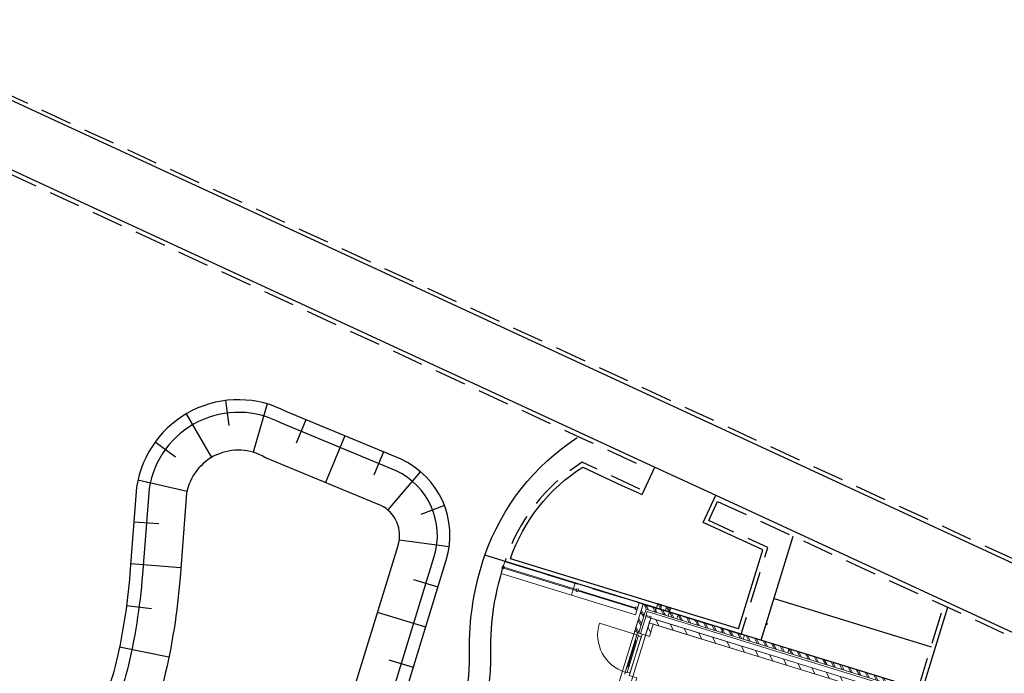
# Model space of a CAD drawing. Header units: metres. Extents: x 136314.7 to 136393.7, y 453293.7 to 453383.2.
# Tile 85 of 95: x 136342.8 to 136366.3, y 453356.3 to 453371.8. Entities that reach past the tile are written whole.
import ezdxf

# ---------------------------------------------------------------- set-up
doc = ezdxf.new("R2010")
doc.units = ezdxf.units.M
doc.set_wipeout_variables(frame=1)
doc.linetypes.add('HIDDEN__G5', pattern=[1.125, 0.75, -0.375])
doc.linetypes.add('Wipeout_Contour', pattern=[1000, 0, -1000])
for name, color, linetype in [('-DR-nw-gw-insteek talud', 3, 'Continuous'), ('-DR-nw-gw-taludlijnen', 1, 'Continuous'), ('-DR-nw-lijn water', 160, 'Continuous'), ('-DR-nw-vh-band 10x20', 2, 'HIDDEN__G5'), ('-DR-nw-vh-kantverharding', 4, 'Continuous'), ('-DR-nw-vh-scheiding verhardingen', 1, 'Continuous'), ('kavelgrens', 211, 'Continuous'), ('SIT_Situatie plgr_3_New_21 Buitenwanden', 7, 'Continuous'), ('SIT_Situatie plgr_3_New_21 Buitenwanden Afdek-arcering', 7, 'Continuous'), ('SIT_Situatie plgr_3_New_21 Buitenwanden Deuren', 7, 'Continuous'), ('SIT_Situatie plgr_3_New_21 Buitenwanden Doorsnede-arcering', 7, 'Continuous'), ('SIT_Situatie plgr_3_New_22 C Binnenwanden', 7, 'Continuous'), ('SIT_Situatie plgr_3_New_22 C Binnenwanden Doorsnede-arcering', 7, 'Continuous'), ('SIT_Situatie plgr_3_New_22 NC Binnenwanden', 7, 'Continuous'), ('SIT_Situatie plgr_3_New_22 NC Binnenwanden Doorsnede-arcering', 7, 'Continuous'), ('SIT_Situatie plgr_3_New_23 Vloeren', 7, 'Continuous'), ('SIT_Situatie plgr_3_New_90 Terrein perceel', 7, 'Continuous'), ('SIT_Situatie plgr_3_New_90 Terrein perceel Afdek-arcering', 7, 'Continuous')]:
    doc.layers.add(name, color=color, linetype=linetype)
pattern_1 = [(117.8902296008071, (5844.947476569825, -12011.19237923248), (132.5768116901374, 70.16686541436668), []), (117.8902296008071, (5818.432114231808, -12025.22575231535), (132.5768116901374, 70.16686541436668), [])]
pattern_2 = [(117.8902296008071, (5844.947476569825, -12011.19237923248), (220.9613528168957, 116.9447756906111), [])]

# ---------------------------------------------------------------- blocks, each defined once
blk = doc.blocks.new('Woonblock 2 Jutfasehof')
at = {"layer": 'kavelgrens', "linetype": 'Continuous', "lineweight": 0, "flags": 128}
blk.add_lwpolyline([(-4890.981654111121, 29473.33708887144, 0.0885700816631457), (-5259.286566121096, 27161.57663606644, -0.1599999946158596), (-6243.21535086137, 23965.20590762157, 0.1599999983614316), (-7465.811398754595, 19993.50534027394, -0.1599999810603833), (-8449.739970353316, 16797.13468156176, 0.1600000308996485), (-9672.336219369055, 12825.43340146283, -0.1599999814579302), (-10656.26500769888, 9629.062865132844, 0.1599372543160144), (-11878.8913103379, 5658.991658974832, -0.08658574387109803), (-12187.82298034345, 3751.73417614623)], format="xyb", dxfattribs=at)
at = {"layer": 'SIT_Situatie plgr_3_New_21 Buitenwanden', "color": 252, "linetype": 'Continuous', "lineweight": 0, "flags": 128}
for points in [[(772.4223427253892, 27729.99277613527), (743.0020118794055, 27634.41849019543)], [(2349.398039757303, 27244.55732352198), (2319.97770892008, 27148.98303757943)]]:
    blk.add_lwpolyline(points, dxfattribs=at)
at = {"layer": 'SIT_Situatie plgr_3_New_21 Buitenwanden Deuren', "color": 252, "linetype": 'Continuous', "lineweight": 0}
for p, q in [((-1275.16976802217, 27434.31507292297), (-1313.399482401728, 27446.08320524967)), ((-1486.693588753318, 26815.14330898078), (-1294.284625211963, 27440.19913908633)), ((-1546.996909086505, 26687.22337481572), (-1505.808445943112, 26821.02737514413)), ((-1467.578731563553, 26809.25924281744), (-1508.767194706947, 26675.45524248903)), ((-1505.808445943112, 26821.02737514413), (-1467.578731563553, 26809.25924281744)), ((-1546.996909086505, 26687.22337481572), (-1561.707074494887, 26639.43623184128)), ((-1508.767194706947, 26675.45524248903), (-1546.996909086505, 26687.22337481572)), ((-1508.767194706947, 26675.45524248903), (-1546.996909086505, 26687.22337481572)), ((-1503.765738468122, 26691.70287110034), (-1508.767194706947, 26675.45524248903)), ((-1433.040766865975, 26669.93182629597), (-1503.765738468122, 26691.70287110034)), ((-1452.752388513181, 26605.89705471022), (-1433.040766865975, 26669.93182629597))]:
    blk.add_line(p, q, dxfattribs=at)
at = {"layer": 'SIT_Situatie plgr_3_New_21 Buitenwanden Deuren', "color": 252, "linetype": 'Continuous', "lineweight": 0, "flags": 128}
for points in [[(-1505.808445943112, 26821.02737514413), (-1313.399482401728, 27446.08320524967), (-1294.284625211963, 27440.19913908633), (-1486.693588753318, 26815.14330898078)], [(-1486.693588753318, 26815.14330898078), (-1294.284625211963, 27440.19913908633), (-1275.16976802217, 27434.31507292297), (-1467.578731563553, 26809.25924281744)]]:
    blk.add_lwpolyline(points, close=True, dxfattribs=at)
at = {"layer": 'SIT_Situatie plgr_3_New_21 Buitenwanden Deuren', "color": 252, "linetype": 'Continuous', "lineweight": 0}
blk.add_arc((-1272.211019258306, 27579.88720557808), 934, 162.8902296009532, 252.8902296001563, dxfattribs=at)
at = {"layer": 'SIT_Situatie plgr_3_New_22 NC Binnenwanden', "color": 252, "linetype": 'Continuous', "lineweight": 0, "flags": 128}
for points in [[(-881.0459870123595, 27830.91492824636), (-976.6202729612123, 27860.33525906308)], [(-970.7779960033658, 27539.41335610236), (-881.0459870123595, 27830.91492824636)]]:
    blk.add_lwpolyline(points, dxfattribs=at)
at = {"layer": 'SIT_Situatie plgr_3_New_23 Vloeren', "color": 252, "linetype": 'Continuous', "lineweight": 0, "flags": 128}
blk.add_lwpolyline([(5867.512938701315, 22018.22208038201), (6953.102825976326, 25544.91036732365), (-941.3156478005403, 27975.02429177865), (-2026.935314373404, 24448.33605212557)], close=True, dxfattribs=at)
at = {"layer": 'SIT_Situatie plgr_3_New_90 Terrein perceel', "color": 252, "linetype": 'Continuous', "lineweight": 0, "flags": 128}
for points in [[(-11378.94836987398, 5666.706100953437, -0.08593896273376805), (-11709.68845091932, 3604.547578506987), (-8983.985978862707, 2765.503190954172), (-1119.931473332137, 28312.51007918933), (-4412.77419455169, 29326.13243534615, 0.08930780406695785), (-4759.373883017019, 27170.92057911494, -0.1599999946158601), (-5835.097767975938, 23676.34601331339, 0.1599999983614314), (-6965.898713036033, 20002.84914344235, -0.159999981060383), (-8041.622367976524, 16508.27481479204, 0.1600000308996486), (-9172.42353423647, 12834.77723598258, -0.1599999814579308), (-10248.14742481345, 9340.202970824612, 0.1599999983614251)], [(1809.469000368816, 27818.81843459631, -0.9999999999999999), (1821.237121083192, 27857.04815255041, -0.9999999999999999)]]:
    blk.add_lwpolyline(points, format="xyb", close=True, dxfattribs=at)
blk.add_lwpolyline([(-1298.597252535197, 28241.951343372), (-1316.249451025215, 28184.60677180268), (-1278.019736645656, 28172.838639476), (-1260.367538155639, 28230.1832110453)], close=True, dxfattribs=at)
blk.add_lwpolyline([(-1303.76677283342, 28055.20748283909), (-1215.505780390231, 28341.9303406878)], dxfattribs=at)
at = {"color": 252, "linetype": 'Wipeout_Contour', "lineweight": 0, "ltscale": 770076.7771692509}
blk.add_wipeout([(-288.45221025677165, 28056.558442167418), (-498.71563936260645, 28121.28316996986), (-528.1359701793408, 28025.708884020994), (-317.8725410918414, 27960.984156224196)], dxfattribs=at).dxf.layer = 'SIT_Situatie plgr_3_New_21 Buitenwanden Afdek-arcering'
at = {"color": 252, "linetype": 'Wipeout_Contour', "lineweight": 0, "ltscale": 757054.693539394}
blk.add_wipeout([(-4506.003471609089, 29040.94191422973), (-2832.955344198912, 28525.93278921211), (-2744.6943517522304, 28812.65564705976), (-4417.742479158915, 29327.664772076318)], dxfattribs=at).dxf.layer = 'SIT_Situatie plgr_3_New_90 Terrein perceel Afdek-arcering'
at = {"layer": 'SIT_Situatie plgr_3_New_21 Buitenwanden Doorsnede-arcering', "linetype": 'Continuous', "lineweight": 0}
h = blk.add_hatch(dxfattribs=at)
h.set_pattern_fill('145_BAKSTEEN_0003', color=252, style=0, pattern_type=2)
h.set_pattern_definition(pattern_1)
h.paths.add_polyline_path([(-466.353299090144, 28226.41489133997), (-561.9275850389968, 28255.8352221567), (-623.7102797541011, 28055.12922166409), (-528.1359938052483, 28025.70889084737)])
h = blk.add_hatch(dxfattribs=at)
h.set_pattern_fill('145_BAKSTEEN_0003', color=252, style=0, pattern_type=2)
h.set_pattern_definition(pattern_1)
h.paths.add_polyline_path([(-288.4522102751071, 28056.55844217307), (-498.7156393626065, 28121.28316996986), (-528.1359701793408, 28025.70888402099), (-317.8725410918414, 27960.98415622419)])
h = blk.add_hatch(dxfattribs=at)
h.set_pattern_fill('145_BAKSTEEN_0003', color=252, style=0, pattern_type=2)
h.set_pattern_definition(pattern_1)
h.paths.add_polyline_path([(772.4223427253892, 27729.99277613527), (-288.4522102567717, 28056.55844216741), (-317.8725410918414, 27960.98415622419), (743.0020118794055, 27634.41849019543)])
at = {"layer": 'SIT_Situatie plgr_3_New_21 Buitenwanden', "color": 252, "linetype": 'Continuous', "lineweight": 0, "flags": 128}
for points in [[(-561.9275850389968, 28255.8352221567), (-594.2899489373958, 28150.70350761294)], [(-466.353299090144, 28226.41489133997), (-561.9275850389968, 28255.8352221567)], [(-466.353299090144, 28226.41489133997), (-528.1359938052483, 28025.70889084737)], [(-623.7102797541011, 28055.12922166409), (-528.1359938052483, 28025.70889084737)], [(-498.7156393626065, 28121.28316996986), (-528.1359701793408, 28025.70888402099)], [(-528.1359701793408, 28025.70888402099), (-317.8725410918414, 27960.98415622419)], [(-528.1359701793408, 28025.70888402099), (-317.8725410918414, 27960.98415622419)], [(-288.4522102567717, 28056.55844216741), (-498.7156393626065, 28121.28316996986)], [(-288.4522102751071, 28056.55844217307), (-498.7156393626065, 28121.28316996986)], [(-288.4522102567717, 28056.55844216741), (-317.8725410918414, 27960.98415622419)], [(-288.4522102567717, 28056.55844216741), (-317.8725410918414, 27960.98415622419)], [(-317.8725410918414, 27960.98415622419), (743.0020118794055, 27634.41849019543)], [(772.4223427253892, 27729.99277613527), (-288.4522102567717, 28056.55844216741)]]:
    blk.add_lwpolyline(points, dxfattribs=at)
at = {"layer": 'SIT_Situatie plgr_3_New_90 Terrein perceel', "color": 252, "linetype": 'Continuous', "lineweight": 0, "flags": 128}
for points in [[(-4417.742479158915, 29327.66477207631), (-4506.003471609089, 29040.94191422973)], [(-2744.69435175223, 28812.65564705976), (-4417.742479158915, 29327.66477207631)], [(-4506.003471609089, 29040.94191422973), (-2832.955344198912, 28525.93278921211)], [(-2832.955344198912, 28525.93278921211), (-2744.69435175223, 28812.65564705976)], [(-2744.694355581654, 28812.65563371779), (-2832.955348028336, 28525.93277587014)], [(-1215.505780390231, 28341.9303406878), (-2744.694355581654, 28812.65563371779)], [(-2832.955348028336, 28525.93277587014), (-1303.76677283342, 28055.20748283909)]]:
    blk.add_lwpolyline(points, dxfattribs=at)
for points in [[(-4471.663636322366, 29218.70630761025), (-4489.315834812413, 29161.36173604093), (-4451.086120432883, 29149.59360371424), (-4433.433921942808, 29206.93817528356)], [(-4439.317987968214, 29187.82331854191), (-4445.202054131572, 29168.70846135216), (-2715.307468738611, 28636.20047057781), (-2709.423402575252, 28655.31532776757)], [(-2703.539323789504, 28674.43022596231), (-2721.191522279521, 28617.085654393), (-2682.961807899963, 28605.31752206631), (-2665.309609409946, 28662.66209363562)], [(-2703.539323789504, 28674.43022596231), (-2721.191522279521, 28617.085654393), (-2682.961807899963, 28605.31752206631), (-2665.309609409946, 28662.66209363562)], [(-2671.193675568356, 28643.54723646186), (-2677.077741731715, 28624.4323792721), (-1310.365385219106, 28203.7216278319), (-1304.481319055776, 28222.83648502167)]]:
    blk.add_lwpolyline(points, close=True, dxfattribs=at)
at = {"color": 252, "linetype": 'Wipeout_Contour', "lineweight": 0, "ltscale": 767378.2480714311}
blk.add_wipeout([(-1149.3693781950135, 28216.941202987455), (-1190.5579192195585, 28083.136949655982), (-1094.9836332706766, 28053.716618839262), (-1053.7950922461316, 28187.520872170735)], dxfattribs=at).dxf.layer = 'SIT_Situatie plgr_3_New_21 Buitenwanden Afdek-arcering'
at = {"color": 252, "linetype": 'Wipeout_Contour', "lineweight": 0, "ltscale": 775931.4300761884}
blk.add_wipeout([(1288.5234867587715, 27571.122989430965), (772.422342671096, 27729.992775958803), (743.0020118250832, 27634.418490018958), (1259.1031559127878, 27475.54870349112)], dxfattribs=at).dxf.layer = 'SIT_Situatie plgr_3_New_21 Buitenwanden Afdek-arcering'
at = {"layer": 'SIT_Situatie plgr_3_New_21 Buitenwanden Doorsnede-arcering', "linetype": 'Continuous', "lineweight": 0}
h = blk.add_hatch(dxfattribs=at)
h.set_pattern_fill('145_BAKSTEEN_0003', color=252, style=0, pattern_type=2)
h.set_pattern_definition(pattern_1)
h.paths.add_polyline_path([(1288.523486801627, 27571.12298952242), (772.4223426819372, 27729.992775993), (743.0020118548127, 27634.41849004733), (1259.103155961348, 27475.54870358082)])
h = blk.add_hatch(dxfattribs=at)
h.set_pattern_fill('145_BAKSTEEN_0003', color=252, style=0, pattern_type=2)
h.set_pattern_definition(pattern_1)
h.paths.add_polyline_path([(2349.398039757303, 27244.55732352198), (1288.523486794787, 27571.12298954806), (1259.103155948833, 27475.5487036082), (2319.97770892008, 27148.98303757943)])
at = {"layer": 'SIT_Situatie plgr_3_New_21 Buitenwanden', "color": 252, "linetype": 'Continuous', "lineweight": 0, "flags": 128}
for points in [[(-1149.369378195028, 28216.94120298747), (-1190.557919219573, 28083.13694965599)], [(-1094.983633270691, 28053.71661883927), (-1053.795092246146, 28187.52087217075)], [(-1190.557919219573, 28083.13694965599), (-1094.983633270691, 28053.71661883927)], [(772.4223426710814, 27729.9927759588), (743.0020118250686, 27634.41849001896)], [(1288.523486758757, 27571.12298943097), (772.4223426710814, 27729.9927759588)], [(1288.523486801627, 27571.12298952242), (772.4223426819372, 27729.992775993)], [(743.0020118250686, 27634.41849001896), (1259.103155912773, 27475.54870349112)], [(743.0020118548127, 27634.41849004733), (1259.103155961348, 27475.54870358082)], [(1288.523486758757, 27571.12298943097), (1259.103155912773, 27475.54870349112)], [(1288.523486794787, 27571.12298954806), (1259.103155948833, 27475.5487036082)], [(1288.523486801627, 27571.12298952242), (1259.103155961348, 27475.54870358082)], [(1259.103155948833, 27475.5487036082), (2319.97770892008, 27148.98303757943)], [(2349.398039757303, 27244.55732352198), (1288.523486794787, 27571.12298954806)]]:
    blk.add_lwpolyline(points, dxfattribs=at)
at = {"layer": 'SIT_Situatie plgr_3_New_22 C Binnenwanden', "color": 252, "linetype": 'Continuous', "lineweight": 0, "flags": 128}
blk.add_lwpolyline([(-941.3331933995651, 27975.02969278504), (-976.6375903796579, 27860.34054964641)], dxfattribs=at)
at = {"color": 252, "linetype": 'Wipeout_Contour', "lineweight": 0, "ltscale": 575426.282059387}
blk.add_wipeout([(-1053.7950922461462, 28187.52087217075), (-1119.9490473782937, 28312.515488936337), (-1149.369378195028, 28216.94120298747)], dxfattribs=at).dxf.layer = 'SIT_Situatie plgr_3_New_21 Buitenwanden Afdek-arcering'
at = {"color": 252, "linetype": 'Wipeout_Contour', "lineweight": 0, "ltscale": 787410.3072315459}
blk.add_wipeout([(2319.9777090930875, 27148.9830380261), (5263.665186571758, 26242.83701179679), (5293.085517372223, 26338.41129775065), (2349.39803993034, 27244.557323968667)], dxfattribs=at).dxf.layer = 'SIT_Situatie plgr_3_New_21 Buitenwanden Afdek-arcering'
at = {"layer": 'SIT_Situatie plgr_3_New_21 Buitenwanden Doorsnede-arcering', "linetype": 'Continuous', "lineweight": 0}
h = blk.add_hatch(dxfattribs=at)
h.set_pattern_fill('145_BAKSTEEN_0003', color=252, style=0, pattern_type=2)
h.set_pattern_definition(pattern_1)
h.paths.add_polyline_path([(2319.977709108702, 27148.9830380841), (5263.665186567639, 26242.83701179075), (5293.085517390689, 26338.41129773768), (2349.398039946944, 27244.55732402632)])
at = {"layer": 'SIT_Situatie plgr_3_New_22 C Binnenwanden Doorsnede-arcering', "linetype": 'Continuous', "lineweight": 0}
h = blk.add_hatch(dxfattribs=at)
h.set_pattern_fill('130_KALKZANDSTEEN_0003', color=252, style=0, pattern_type=2)
h.set_pattern_definition(pattern_2)
h.paths.add_polyline_path([(-976.6375903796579, 27860.34054964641), (6917.798428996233, 25430.22122418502), (6953.102825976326, 25544.91036732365), (-941.3331933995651, 27975.02969278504)])
at = {"layer": 'SIT_Situatie plgr_3_New_21 Buitenwanden', "color": 252, "linetype": 'Continuous', "lineweight": 0, "flags": 128}
for points in [[(2349.398039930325, 27244.55732396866), (2319.977709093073, 27148.9830380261)], [(2349.398039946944, 27244.55732402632), (2319.977709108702, 27148.9830380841)], [(5293.085517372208, 26338.41129775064), (2349.398039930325, 27244.55732396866)], [(5293.085517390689, 26338.41129773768), (2349.398039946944, 27244.55732402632)], [(2319.977709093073, 27148.9830380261), (5263.665186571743, 26242.83701179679)], [(2319.977709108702, 27148.9830380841), (5263.665186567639, 26242.83701179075)]]:
    blk.add_lwpolyline(points, dxfattribs=at)
at = {"layer": 'SIT_Situatie plgr_3_New_22 C Binnenwanden', "color": 252, "linetype": 'Continuous', "lineweight": 0, "flags": 128}
for points in [[(6953.102825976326, 25544.91036732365), (-941.3331933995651, 27975.02969278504)], [(-976.6375903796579, 27860.34054964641), (6917.798428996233, 25430.22122418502)]]:
    blk.add_lwpolyline(points, dxfattribs=at)
at = {"color": 252, "linetype": 'Wipeout_Contour', "lineweight": 0, "ltscale": 767935.722340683}
blk.add_wipeout([(-1053.795092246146, 28187.520872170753), (-833.9737088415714, 28119.853949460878), (-804.553378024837, 28215.428235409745), (-1024.3747614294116, 28283.09515811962)], dxfattribs=at).dxf.layer = 'SIT_Situatie plgr_3_New_21 Buitenwanden Afdek-arcering'
at = {"layer": 'SIT_Situatie plgr_3_New_21 Buitenwanden Doorsnede-arcering', "linetype": 'Continuous', "lineweight": 0}
h = blk.add_hatch(dxfattribs=at)
h.set_pattern_fill('145_BAKSTEEN_0003', color=252, style=0, pattern_type=2)
h.set_pattern_definition(pattern_1)
h.paths.add_polyline_path([(-676.6167281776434, 28291.13961913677), (-772.191014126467, 28320.55994995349), (-833.9737088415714, 28119.85394946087), (-738.3994228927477, 28090.43361864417)])
h = blk.add_hatch(dxfattribs=at)
h.set_pattern_fill('145_BAKSTEEN_0003', color=252, style=0, pattern_type=2)
h.set_pattern_definition(pattern_1)
h.paths.add_polyline_path([(-594.2899489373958, 28150.70350761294), (-708.9790920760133, 28186.00790459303), (-738.3994228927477, 28090.43361864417), (-623.7102797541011, 28055.12922166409)])
at = {"layer": 'SIT_Situatie plgr_3_New_21 Buitenwanden', "color": 252, "linetype": 'Continuous', "lineweight": 0, "flags": 128}
for points in [[(-772.191014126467, 28320.55994995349), (-833.9737088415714, 28119.85394946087)], [(-804.553378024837, 28215.42823540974), (-833.9737088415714, 28119.85394946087)], [(-676.6167281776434, 28291.13961913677), (-772.191014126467, 28320.55994995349)], [(-676.6167281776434, 28291.13961913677), (-708.9790920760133, 28186.00790459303)], [(-594.2899489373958, 28150.70350761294), (-708.9790920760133, 28186.00790459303)], [(-833.9737088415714, 28119.85394946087), (-738.3994228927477, 28090.43361864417)], [(-738.3994228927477, 28090.43361864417), (-623.7102797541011, 28055.12922166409)]]:
    blk.add_lwpolyline(points, dxfattribs=at)
at = {"color": 252, "linetype": 'Wipeout_Contour', "lineweight": 0, "ltscale": 575505.0398071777}
blk.add_wipeout([(-1053.7950922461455, 28187.52087217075), (-1024.3747614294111, 28283.095158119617), (-1119.949047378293, 28312.515488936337)], dxfattribs=at).dxf.layer = 'SIT_Situatie plgr_3_New_21 Buitenwanden Afdek-arcering'
at = {"layer": 'SIT_Situatie plgr_3_New_21 Buitenwanden', "color": 252, "linetype": 'Continuous', "lineweight": 0, "flags": 128}
for points in [[(-1119.949047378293, 28312.51548893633), (-1149.369378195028, 28216.94120298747)], [(-1119.949047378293, 28312.51548893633), (-1149.369378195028, 28216.94120298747)], [(-804.553378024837, 28215.42823540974), (-1119.949047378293, 28312.51548893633)], [(-804.553378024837, 28215.42823540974), (-1119.949047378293, 28312.51548893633)], [(-1053.795092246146, 28187.52087217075), (-833.9737088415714, 28119.85394946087)]]:
    blk.add_lwpolyline(points, dxfattribs=at)
at = {"color": 252, "linetype": 'Wipeout_Contour', "lineweight": 0, "ltscale": 767602.5285279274}
blk.add_wipeout([(-1190.5406018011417, 28083.131659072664), (-1322.6378871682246, 27654.00311516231), (-1227.0636012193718, 27624.58278434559), (-1094.966315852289, 28053.71132825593)], dxfattribs=at).dxf.layer = 'SIT_Situatie plgr_3_New_21 Buitenwanden Afdek-arcering'
at = {"layer": 'SIT_Situatie plgr_3_New_21 Buitenwanden Doorsnede-arcering', "linetype": 'Continuous', "lineweight": 0}
h = blk.add_hatch(dxfattribs=at)
h.set_pattern_fill('145_BAKSTEEN_0003', color=252, style=0, pattern_type=2)
h.set_pattern_definition(pattern_1)
h.paths.add_polyline_path([(-1149.369378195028, 28216.94120298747), (-1190.557919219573, 28083.13694965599), (-1094.983633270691, 28053.71661883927), (-1053.795092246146, 28187.52087217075)])
h = blk.add_hatch(dxfattribs=at)
h.set_pattern_fill('145_BAKSTEEN_0003', color=252, style=0, pattern_type=2)
h.set_pattern_definition(pattern_1)
h.paths.add_polyline_path([(-1053.795092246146, 28187.52087217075), (-1024.374761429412, 28283.09515811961), (-1119.949047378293, 28312.51548893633)])
h = blk.add_hatch(dxfattribs=at)
h.set_pattern_fill('145_BAKSTEEN_0003', color=252, style=0, pattern_type=2)
h.set_pattern_definition(pattern_1)
h.paths.add_polyline_path([(-1053.795092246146, 28187.52087217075), (-833.9737088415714, 28119.85394946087), (-804.553378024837, 28215.42823540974), (-1024.374761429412, 28283.09515811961)])
h = blk.add_hatch(dxfattribs=at)
h.set_pattern_fill('145_BAKSTEEN_0003', color=252, style=0, pattern_type=2)
h.set_pattern_definition(pattern_1)
h.paths.add_polyline_path([(-1190.540601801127, 28083.13165907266), (-1322.63788716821, 27654.00311516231), (-1227.063601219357, 27624.58278434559), (-1094.966315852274, 28053.71132825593)])
at = {"layer": 'SIT_Situatie plgr_3_New_22 NC Binnenwanden Doorsnede-arcering', "linetype": 'Continuous', "lineweight": 0}
h = blk.add_hatch(dxfattribs=at)
h.set_pattern_fill('130_KALKZANDSTEEN_0003', color=252, style=0, pattern_type=2)
h.set_pattern_definition(pattern_2)
h.paths.add_polyline_path([(-976.6202729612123, 27860.33525906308), (-1066.352281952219, 27568.83368691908), (-970.7779960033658, 27539.41335610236), (-881.0459870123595, 27830.91492824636)])
at = {"layer": 'kavelgrens'}
blk.add_lwpolyline([(0, 0), (7864.050741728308, 25546.99910198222), (-4890.981654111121, 29473.33708887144)], dxfattribs=at)
at = {"layer": 'SIT_Situatie plgr_3_New_21 Buitenwanden', "color": 252, "linetype": 'Continuous', "lineweight": 0}
for p, q in [((-1184.864396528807, 27605.31489713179), (-1148.546167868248, 27594.13517142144)), ((-1148.546167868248, 27594.13517142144), (-1066.352281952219, 27568.83368691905))]:
    blk.add_line(p, q, dxfattribs=at)
at = {"layer": 'SIT_Situatie plgr_3_New_21 Buitenwanden', "color": 252, "linetype": 'Continuous', "lineweight": 0, "flags": 128}
for points in [[(-1149.369378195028, 28216.94120298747), (-1190.557919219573, 28083.13694965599)], [(-1094.983633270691, 28053.71661883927), (-1053.795092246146, 28187.52087217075)], [(-1053.795092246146, 28187.52087217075), (-833.9737088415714, 28119.85394946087)], [(-1190.540601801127, 28083.13165907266), (-1322.63788716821, 27654.00311516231)], [(-1190.540601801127, 28083.13165907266), (-1322.63788716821, 27654.00311516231)], [(-1227.063601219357, 27624.58278434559), (-1094.966315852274, 28053.71132825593)], [(-1227.063601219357, 27624.58278434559), (-1094.966315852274, 28053.71132825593)], [(-1190.557919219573, 28083.13694965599), (-1094.983633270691, 28053.71661883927)], [(-1190.540601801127, 28083.13165907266), (-1094.966315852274, 28053.71132825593)], [(-1190.540601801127, 28083.13165907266), (-1094.966315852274, 28053.71132825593)], [(-1051.001891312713, 28040.17789819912), (-1184.864391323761, 27605.31491404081)], [(-1066.352276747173, 27568.83370382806), (-932.4897767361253, 28003.69668798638)], [(-1023.364097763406, 28130.02301757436), (-1059.845307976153, 28011.51090299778)], [(-1059.845307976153, 28011.51090299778), (7071.614940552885, 25508.42915711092)], [(-1051.001891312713, 28040.17789819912), (-932.4897767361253, 28003.69668798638)], [(7108.096150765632, 25626.94127168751), (-1023.364097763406, 28130.02301757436)], [(-1322.63788716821, 27654.00311516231), (-1227.063601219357, 27624.58278434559)], [(-1322.63788716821, 27654.00311516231), (-1227.063601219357, 27624.58278434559)]]:
    blk.add_lwpolyline(points, dxfattribs=at)
at = {"layer": 'SIT_Situatie plgr_3_New_21 Buitenwanden Deuren', "color": 252, "linetype": 'Continuous', "lineweight": 0}
for p, q in [((-1272.211019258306, 27579.88720557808), (-2164.874850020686, 27854.67309540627)), ((-1546.996909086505, 26687.22337481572), (-1272.211019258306, 27579.88720557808)), ((-1168.257789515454, 27530.1003998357), (-1433.040766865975, 26669.93182629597)), ((-1313.399482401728, 27446.08320524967), (-1272.211019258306, 27579.88720557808)), ((-1233.981304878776, 27568.11907325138), (-1275.16976802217, 27434.31507292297)), ((-1257.500853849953, 27627.67434855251), (-1272.211019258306, 27579.88720557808)), ((-1272.211019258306, 27579.88720557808), (-1233.981304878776, 27568.11907325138)), ((-1272.211019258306, 27579.88720557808), (-1233.981304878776, 27568.11907325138)), ((-1148.546167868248, 27594.13517142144), (-1257.500853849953, 27627.67434855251)), ((-1233.981304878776, 27568.11907325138), (-1238.98276111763, 27551.87144464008)), ((-1238.98276111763, 27551.87144464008), (-1168.257789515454, 27530.1003998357)), ((-1184.864396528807, 27605.31489713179), (-1148.546167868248, 27594.13517142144)), ((-1184.864396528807, 27605.31489713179), (-1148.546167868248, 27594.13517142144)), ((-1168.257789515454, 27530.1003998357), (-1148.546167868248, 27594.13517142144)), ((-1148.546167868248, 27594.13517142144), (-1066.352281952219, 27568.83368691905))]:
    blk.add_line(p, q, dxfattribs=at)
at = {"layer": 'SIT_Situatie plgr_3_New_22 NC Binnenwanden', "color": 252, "linetype": 'Continuous', "lineweight": 0, "flags": 128}
for points in [[(-976.6202729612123, 27860.33525906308), (-1066.352281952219, 27568.83368691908)], [(-1066.352281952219, 27568.83368691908), (-970.7779960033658, 27539.41335610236)]]:
    blk.add_lwpolyline(points, dxfattribs=at)
at = {"layer": 'SIT_Situatie plgr_3_New_23 Vloeren', "color": 252, "linetype": 'Continuous', "lineweight": 0, "flags": 128}
blk.add_lwpolyline([(-1896.047424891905, 24533.60203043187), (5807.240035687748, 22162.32336257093), (5945.515589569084, 22611.52250342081), (6123.283761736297, 22556.80068800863), (6427.489987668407, 23545.03882189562), (6249.721815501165, 23599.76063730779), (6822.241441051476, 25459.6362024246), (-881.0460195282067, 27830.91487028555), (-970.7952853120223, 27539.41873692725), (-1148.563457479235, 27594.14055233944), (-1452.769683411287, 26605.90241845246), (-1275.001511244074, 26551.18060304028)], close=True, dxfattribs=at)

msp = doc.modelspace()

# ---------------------------------------------------------------- linework, layer by layer
at = {"layer": '-DR-nw-gw-insteek talud', "flags": 128}
msp.add_lwpolyline([(136344.9092878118, 453336.0358238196, 0.8036919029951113), (136345.8783106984, 453335.8682260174), (136346.0636873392, 453336.4761200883), (136349.0010743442, 453346.0344101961, 0.2914724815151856), (136348.4729268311, 453348.1176982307, -0.6225777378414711), (136350.0392656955, 453353.2138009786, 0.2858528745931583), (136351.6345580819, 453354.6010165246), (136352.9739657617, 453358.9587958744, 0.3753572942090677), (136351.9007969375, 453361.362097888), (136349.176753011, 453362.4901260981, 0.516625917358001), (136345.5962541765, 453360.7017584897), (136345.4358168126, 453358.6405974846, -0.04186755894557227), (136345.0785598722, 453356.4015459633, -0.1248808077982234), (136344.3836227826, 453355.0998801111, 0.2176149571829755), (136343.114714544, 453351.1428442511), (136343.4789034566, 453348.0770405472, 0.2476200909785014), (136344.5385270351, 453346.5404622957, -0.1867849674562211), (136345.5667014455, 453345.3678744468, -0.3291734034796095), (136344.8153791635, 453342.8603849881, 0.2465450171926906), (136344.3194812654, 453341.0009147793), (136344.9092878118, 453336.0358238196)], format="xyb", close=True, dxfattribs=at)
msp.add_lwpolyline([(136345.6862644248, 453338.3478047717), (136346.0254244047, 453340.9634391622), (136347.0416050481, 453344.1830913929), (136347.8585074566, 453346.4015267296, 0.2947530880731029), (136347.6503351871, 453347.2440032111, -0.6225777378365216), (136349.8493992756, 453354.3986852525, 0.2858528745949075), (136350.4875162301, 453354.9535714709), (136351.8269239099, 453359.3113508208, 0.3687308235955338), (136351.4144740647, 453360.2646657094), (136348.6542684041, 453361.4076685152, 0.519382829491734), (136346.7884957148, 453360.5554519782), (136346.6323412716, 453358.5493142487, -0.04183487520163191), (136346.2436185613, 453356.1140772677, -0.1248808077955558), (136345.2707066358, 453354.2917450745, 0.2176149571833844), (136344.3063363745, 453351.2843978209), (136344.6705252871, 453348.218594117, 0.247620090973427), (136345.0943747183, 453347.6039628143, -0.1870475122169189), (136346.694888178, 453345.7767780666), (136347.0416050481, 453344.1830913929)], format="xyb", dxfattribs=at)
at = {"layer": '-DR-nw-gw-taludlijnen'}
for p, q in [((136347.7168935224, 453362.7605000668), (136347.7912408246, 453362.165124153)), ((136348.706846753, 453362.6815869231), (136348.3713893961, 453361.5294287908)), ((136346.7767461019, 453362.4405664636), (136347.3852343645, 453361.4062831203)), ((136349.6310217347, 453362.3020131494), (136349.4014651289, 453361.7476632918)), ((136350.5549381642, 453361.9194188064), (136350.0958249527, 453360.810719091)), ((136346.0404140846, 453361.7741958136), (136346.5247155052, 453361.420003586)), ((136351.4788545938, 453361.5368244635), (136351.249297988, 453360.9824746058)), ((136345.6285191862, 453360.8705491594), (136346.7985656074, 453360.6041070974)), ((136352.3572484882, 453361.0705020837), (136351.5802370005, 453360.1560333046)), ((136352.9294150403, 453360.2630586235), (136352.3692593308, 453360.048057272)), ((136345.5319892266, 453359.8761377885), (136346.1301798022, 453359.8295756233)), ((136353.0444294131, 453359.2801490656), (136351.8551093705, 453359.4398920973)), ((136345.454385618, 453358.8791534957), (136346.6507667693, 453358.7860291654)), ((136352.7769345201, 453358.3177523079), (136352.2034135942, 453358.4940297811)), ((136345.3579274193, 453357.8839733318), (136345.9528157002, 453357.8058200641)), ((136352.4831387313, 453357.3618840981), (136351.3360968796, 453357.7144390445)), ((136345.1912547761, 453356.8981907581), (136346.3662844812, 453356.6546641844)), ((136352.1893429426, 453356.4060158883), (136351.6158220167, 453356.5822933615))]:
    msp.add_line(p, q, dxfattribs=at)
at = {"layer": '-DR-nw-lijn water', "flags": 128}
msp.add_lwpolyline([(136345.2087669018, 453336.0579651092, 0.7991093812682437), (136345.5962896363, 453335.9719088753), (136345.7768278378, 453336.5639365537), (136348.7152635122, 453346.1256390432, 0.2919499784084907), (136348.2672789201, 453347.8992744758, -0.6225777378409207), (136349.9917990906, 453353.510022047, 0.2858528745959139), (136351.3477976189, 453354.6891552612), (136352.6872052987, 453359.046934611, 0.3743903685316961), (136351.7802414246, 453361.0873153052), (136349.0479539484, 453362.2187571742, 0.5170905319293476), (136345.8944334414, 453360.6667091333), (136345.7349485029, 453358.6177840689, -0.04185899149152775), (136345.3698245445, 453356.3296787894, -0.1248808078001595), (136344.6053937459, 453354.8978463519, 0.2176149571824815), (136343.4126200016, 453351.1782326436), (136343.7768089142, 453348.1124289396, 0.2476200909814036), (136344.6774889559, 453346.8063374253, -0.1868745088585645), (136345.8487480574, 453345.4701013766, -0.3260065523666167), (136345.0189041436, 453342.6382522, 0.2449735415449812), (136344.6154617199, 453341.0525081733)], format="xyb", close=True, dxfattribs=at)
at = {"layer": '-DR-nw-vh-band 10x20', "flags": 128}
for points in [[(136340.4710418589, 453369.1322885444), (136356.3412896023, 453361.8027743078), (136357.8084435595, 453361.1281812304)], [(136359.2258267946, 453359.9041386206), (136359.4354689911, 453360.3580668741)], [(136359.183482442, 453359.8124524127), (136359.1838983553, 453359.8133529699)]]:
    msp.add_lwpolyline(points, dxfattribs=at)
at = {"layer": '-DR-nw-vh-kantverharding', "flags": 128}
for points in [[(136339.4510370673, 453371.8286064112), (136339.5091770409, 453371.338908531), (136367.6377583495, 453358.3481700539)], [(136344.6747881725, 453332.7073989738), (136340.3293522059, 453369.3078762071), (136357.9400165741, 453361.1745680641)], [(136357.6401285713, 453360.525234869), (136357.9400165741, 453361.1745680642)], [(136359.0926969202, 453359.8543807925), (136359.3925849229, 453360.5037139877)], [(136359.392584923, 453360.5037139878), (136367.1905280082, 453356.9023124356)], [(136360.5103961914, 453359.2034331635), (136359.093042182, 453359.8551283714)], [(136359.9318011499, 453357.3236136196), (136354.5013968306, 453358.991415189)], [(136359.931798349, 453357.3236144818), (136360.5103961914, 453359.2034331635)], [(136364.3143185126, 453355.8810085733), (136364.9169635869, 453357.8376917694)]]:
    msp.add_lwpolyline(points, dxfattribs=at)
for points in [[(136353.894769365, 453359.0773418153, -0.1661476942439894), (136356.0925752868, 453361.8778484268, -0.1661476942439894)], [(136354.5013968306, 453358.991415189, -0.1695626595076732), (136356.2238946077, 453361.1755083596), (136357.1545460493, 453360.7407200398), (136357.6401285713, 453360.525234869)]]:
    msp.add_lwpolyline(points, format="xyb", dxfattribs=at)
at = {"layer": '-DR-nw-vh-scheiding verhardingen', "flags": 128}
for points in [[(136357.69773577, 453361.2313285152), (136357.6987100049, 453361.2334223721)], [(136357.9400165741, 453361.1745680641), (136359.3925849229, 453360.5037139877)], [(136360.4758314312, 453357.0515331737), (136361.238407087, 453359.5290812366)], [(136354.6463710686, 453358.8566535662), (136354.6463697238, 453358.8566539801)], [(136360.7821784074, 453358.0469873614), (136364.5220282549, 453356.8951391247)]]:
    msp.add_lwpolyline(points, dxfattribs=at)
for points in [[(136354.3670288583, 453358.9131134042, 0.08857008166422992), (136354.0263771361, 453356.7749253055, -0.1599999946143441), (136352.9506532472, 453353.2803507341, 0.1599999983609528), (136351.8198523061, 453349.6068538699, -0.1599999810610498), (136350.7441286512, 453346.1122795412, 0.1600000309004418), (136349.6133274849, 453342.4387819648, -0.1599999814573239), (136348.5376035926, 453338.9442076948, 0.1599999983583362), (136347.4068026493, 453335.2707108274, -0.08665304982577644), (136347.0704082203, 453333.1921464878), (136346.5979280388, 453333.3557389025, 0.08658574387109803), (136346.9068597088, 453335.2629963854, -0.1599372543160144), (136348.1294860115, 453339.2330675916, 0.1599999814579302), (136349.1134147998, 453342.4294381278, -0.1600000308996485), (136350.3360110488, 453346.4011394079, 0.1599999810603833), (136351.3199396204, 453349.5975100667, -0.1599999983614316), (136352.5425356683, 453353.569210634, 0.1599999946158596), (136353.5264644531, 453356.7655813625, -0.0885700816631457), (136353.8947693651, 453359.0773418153)], [(136354.714359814, 453358.7290502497, -9.974732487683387e-05), (136354.7149723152, 453358.7309087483, -9.974732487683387e-05)]]:
    msp.add_lwpolyline(points, format="xyb", dxfattribs=at)

# ---------------------------------------------------------------- next in the draw order: block references
at = {"layer": 'kavelgrens', "xscale": 0.001, "yscale": 0.001}
msp.add_blockref('Woonblock 2 Jutfasehof', (136358.7859121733, 453329.6039549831), dxfattribs=at)

# ---------------------------------------------------------------- next in the draw order: linework, layer by layer
at = {"layer": '-DR-nw-vh-band 10x20', "flags": 128}
for points in [[(136339.5479741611, 453371.7848970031), (136339.592391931, 453371.4103801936), (136367.5758535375, 453358.4869092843)], [(136359.4354689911, 453360.3580668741), (136367.0691953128, 453356.8481019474)], [(136364.2187486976, 453355.9104434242), (136364.8253078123, 453357.8798348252)]]:
    msp.add_lwpolyline(points, dxfattribs=at)
msp.add_lwpolyline([(136357.5871360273, 453360.6489945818), (136356.2141407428, 453361.2904402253, 0.1766184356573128), (136354.3729768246, 453358.9301371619), (136359.997955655, 453357.198620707), (136360.6317313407, 453359.2577078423), (136359.2258267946, 453359.9041386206)], format="xyb", dxfattribs=at)

doc.saveas('drawing.dxf')
